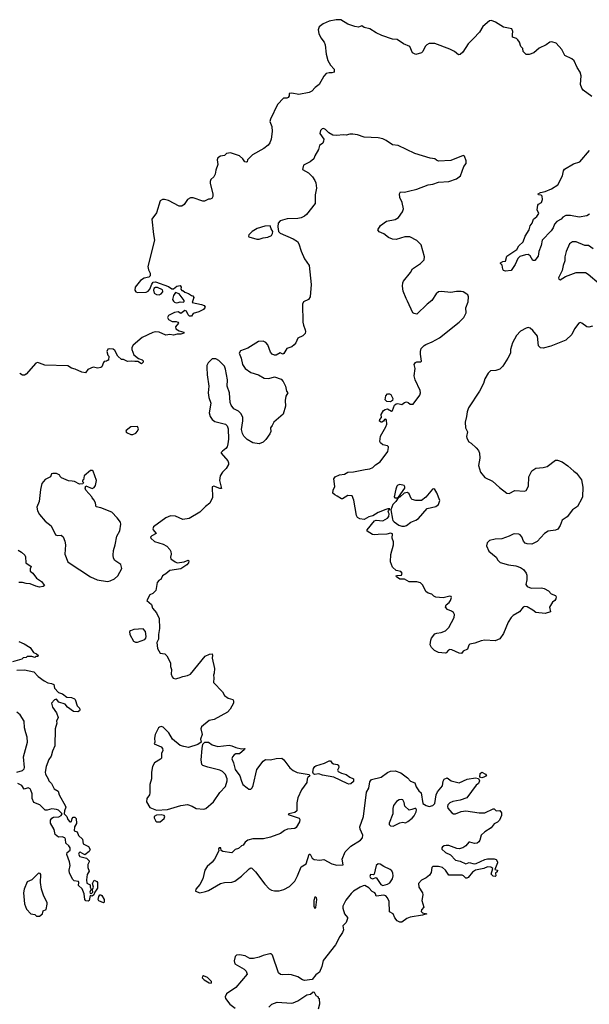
# Model space of a CAD drawing. Extents: x 2239781 to 2394849, y 665654 to 770575.
# Tile 143 of 147: x 2361405 to 2367443, y 732225 to 742661. Entities that reach past the tile are written whole.
import ezdxf

# ---------------------------------------------------------------- set-up
doc = ezdxf.new("R2010")
doc.units = 0

msp = doc.modelspace()

# ---------------------------------------------------------------- linework, layer by layer
at = {"layer": '0CON10XD'}
for points in [[(2367468, 741848), (2367376, 741915), (2367362, 741935), (2367350, 741975), (2367356, 742065), (2367346, 742105), (2367313, 742155), (2367284, 742224), (2367258, 742245), (2367182, 742282), (2367152, 742345), (2367091, 742411), (2367045, 742426), (2367025, 742424), (2366984, 742396), (2366910, 742360), (2366855, 742308), (2366805, 742292), (2366775, 742292), (2366743, 742325), (2366737, 742355), (2366718, 742375), (2366702, 742422), (2366686, 742446), (2366671, 742461), (2366630, 742475), (2366627, 742503), (2366632, 742535), (2366623, 742563), (2366535, 742581), (2366450, 742635), (2366405, 742654), (2366385, 742648), (2366315, 742588), (2366280, 742530), (2366215, 742462), (2366160, 742405), (2366103, 742315), (2366075, 742291), (2366055, 742290), (2366015, 742322), (2365965, 742348), (2365805, 742407), (2365775, 742410), (2365745, 742407), (2365722, 742395), (2365703, 742375), (2365680, 742325), (2365665, 742311), (2365605, 742291), (2365570, 742310), (2365542, 742375), (2365475, 742404), (2365405, 742452), (2365355, 742456), (2365244, 742494), (2365182, 742522), (2365115, 742564), (2365055, 742579), (2365030, 742595), (2364995, 742583), (2364957, 742587), (2364885, 742612), (2364808, 742658), (2364759, 742661), (2364685, 742644), (2364622, 742618), (2364581, 742585), (2364568, 742555), (2364575, 742516), (2364597, 742467), (2364632, 742422), (2364644, 742395), (2364654, 742295), (2364670, 742230), (2364698, 742178), (2364740, 742135), (2364740, 742105), (2364715, 742097), (2364685, 742099), (2364655, 742091), (2364629, 742061), (2364580, 741975), (2364538, 741942), (2364503, 741905), (2364475, 741889), (2364365, 741868), (2364288, 741882), (2364261, 741879), (2364261, 741855), (2364250, 741835), (2364235, 741829), (2364202, 741829), (2364137, 741763), (2364062, 741608), (2364058, 741582), (2364077, 741527), (2364080, 741475), (2364071, 741395), (2364055, 741355), (2364038, 741332), (2363994, 741296), (2363873, 741227), (2363821, 741175), (2363815, 741153), (2363805, 741149), (2363791, 741155), (2363772, 741185), (2363735, 741217), (2363640, 741250), (2363596, 741244), (2363575, 741223), (2363535, 741214), (2363506, 741195), (2363499, 741175), (2363504, 741126), (2363483, 741065), (2363478, 741025), (2363462, 740995), (2363432, 740968), (2363423, 740945), (2363424, 740925), (2363453, 740815), (2363453, 740787), (2363443, 740767), (2363425, 740758), (2363405, 740757), (2363365, 740737), (2363345, 740736), (2363245, 740772), (2363215, 740771), (2363185, 740754), (2363147, 740703), (2363125, 740683), (2363095, 740686), (2362981, 740745), (2362940, 740755), (2362920, 740755), (2362895, 740740), (2362856, 740614), (2362806, 740545), (2362823, 740385), (2362835, 740325), (2362763, 740045), (2362769, 740009), (2362788, 739975), (2362789, 739945), (2362775, 739931), (2362725, 739922), (2362685, 739898), (2362629, 739825), (2362626, 739795), (2362638, 739778), (2362655, 739771), (2362746, 739774), (2362766, 739784), (2362784, 739805), (2362805, 739858), (2362820, 739880), (2362844, 739884), (2362982, 739832), (2363018, 739808), (2363035, 739808), (2363072, 739835), (2363105, 739842), (2363118, 739825), (2363113, 739803), (2363125, 739790), (2363135, 739790), (2363155, 739772), (2363195, 739760), (2363225, 739738)], [(2364935, 741449), (2364905, 741449), (2364865, 741437), (2364835, 741441), (2364765, 741432), (2364725, 741437), (2364682, 741462), (2364645, 741498), (2364626, 741506), (2364610, 741505), (2364592, 741485), (2364588, 741455), (2364628, 741395), (2364627, 741373), (2364617, 741353), (2364583, 741327), (2364572, 741285), (2364533, 741217), (2364522, 741185), (2364485, 741154), (2364415, 741120), (2364404, 741074), (2364466, 741036), (2364509, 740995), (2364535, 740958), (2364545, 740930), (2364552, 740875), (2364536, 740804), (2364537, 740713), (2364446, 740595), (2364423, 740577), (2364389, 740561), (2364355, 740554), (2364240, 740550), (2364165, 740529), (2364146, 740505), (2364141, 740465), (2364150, 740415), (2364165, 740398), (2364305, 740339), (2364350, 740310), (2364363, 740285), (2364387, 740207), (2364425, 740125), (2364473, 740055), (2364493, 739853), (2364484, 739725), (2364466, 739695), (2364415, 739671), (2364402, 739645), (2364405, 739455), (2364412, 739422), (2364432, 739375), (2364436, 739355), (2364431, 739335), (2364405, 739309), (2364354, 739286), (2364332, 739235), (2364316, 739215), (2364290, 739195), (2364235, 739176), (2364205, 739123), (2364195, 739117), (2364165, 739131), (2364124, 739106), (2364105, 739104), (2364082, 739115), (2364065, 739136), (2364037, 739215), (2364015, 739238), (2363985, 739254), (2363935, 739249), (2363822, 739178), (2363786, 739166), (2363745, 739152), (2363732, 739125), (2363752, 739075), (2363766, 739005), (2363794, 738965), (2363855, 738921), (2363935, 738896), (2363995, 738862), (2364045, 738859), (2364105, 738874), (2364175, 738850), (2364199, 738825), (2364221, 738775), (2364234, 738725), (2364247, 738705), (2364225, 738670), (2364220, 738625), (2364224, 738565), (2364199, 738481), (2364099, 738395), (2364082, 738358), (2364063, 738335), (2364066, 738295), (2364055, 738272), (2364015, 738212), (2363986, 738184), (2363945, 738164), (2363875, 738177), (2363815, 738210), (2363780, 738245), (2363766, 738274), (2363757, 738317), (2363772, 738408), (2363771, 738445), (2363754, 738484), (2363725, 738512), (2363675, 738536), (2363647, 738575), (2363636, 738605), (2363630, 738705), (2363606, 738776), (2363607, 738845), (2363588, 738955), (2363575, 738989), (2363515, 739049), (2363485, 739066), (2363445, 739066), (2363404, 739025), (2363389, 738995), (2363388, 738975), (2363392, 738895), (2363411, 738775), (2363404, 738705), (2363410, 738655), (2363430, 738595), (2363414, 738495), (2363424, 738455), (2363444, 738424), (2363475, 738402), (2363588, 738375), (2363604, 738355), (2363614, 738325), (2363620, 738215), (2363612, 738165), (2363604, 738135), (2363590, 738115), (2363555, 738088), (2363542, 738075), (2363542, 738065), (2363612, 737985), (2363620, 737965), (2363619, 737945), (2363595, 737903), (2363554, 737866), (2363529, 737825), (2363524, 737775), (2363545, 737693), (2363525, 737692), (2363464, 737716), (2363445, 737710), (2363448, 737595), (2363422, 737535), (2363375, 737502), (2363315, 737442), (2363200, 737375), (2363135, 737364), (2363057, 737397), (2363005, 737403), (2362955, 737382), (2362824, 737285), (2362818, 737265), (2362821, 737255), (2362852, 737215), (2362805, 737192), (2362793, 737175), (2362797, 737165), (2362835, 737129), (2362925, 737102), (2362965, 737082), (2362998, 737045), (2363007, 737025), (2363010, 736995), (2363002, 736965), (2363007, 736947), (2363053, 736913), (2363074, 736904), (2363147, 736913), (2363192, 736932), (2363199, 736925), (2363193, 736905), (2363176, 736884), (2363115, 736840), (2362995, 736824), (2362955, 736787), (2362918, 736765), (2362903, 736727), (2362885, 736720), (2362864, 736695), (2362850, 736610), (2362815, 736580), (2362784, 736565), (2362752, 736505), (2362803, 736463), (2362812, 736422), (2362855, 736374), (2362882, 736315), (2362887, 736207), (2362876, 736145), (2362876, 736095), (2362859, 736061), (2362866, 735995), (2362895, 735948), (2362945, 735939), (2362965, 735920), (2363002, 735845), (2363004, 735805), (2363014, 735774), (2363011, 735725), (2363020, 735695), (2363033, 735683), (2363055, 735676), (2363094, 735684), (2363135, 735699), (2363185, 735709), (2363215, 735725), (2363371, 735915), (2363416, 735936), (2363445, 735938), (2363450, 735925), (2363444, 735894), (2363469, 735785), (2363467, 735735), (2363458, 735715), (2363462, 735685), (2363458, 735635), (2363555, 735538), (2363577, 735497), (2363615, 735471), (2363666, 735456), (2363673, 735443), (2363670, 735415), (2363636, 735354), (2363608, 735322), (2363468, 735242), (2363415, 735232), (2363334, 735165), (2363324, 735145), (2363338, 735085), (2363321, 735035), (2363328, 735002), (2363295, 734979), (2363195, 734948), (2363145, 734959), (2363105, 734968), (2363024, 735034), (2362985, 735101), (2362925, 735161), (2362905, 735169), (2362886, 735164), (2362876, 735154), (2362841, 735085), (2362834, 735044), (2362838, 735005), (2362830, 734985), (2362905, 734954), (2362920, 734935), (2362923, 734915), (2362907, 734885), (2362907, 734835), (2362897, 734823), (2362834, 734786), (2362814, 734746), (2362801, 734685), (2362804, 734615), (2362784, 734555), (2362786, 734465), (2362780, 734445), (2362754, 734405), (2362751, 734371), (2362785, 734312), (2362855, 734284), (2362972, 734288), (2363115, 734332), (2363185, 734341), (2363235, 734326), (2363275, 734302), (2363357, 734293), (2363379, 734301), (2363460, 734370), (2363525, 734469), (2363586, 734535), (2363606, 734595), (2363604, 734616), (2363585, 734662), (2363555, 734693), (2363525, 734707), (2363398, 734738), (2363345, 734757), (2363335, 734768), (2363330, 734815), (2363338, 734935), (2363348, 734982), (2363368, 735002), (2363405, 735002), (2363446, 734976), (2363505, 734956), (2363625, 734972), (2363655, 734966), (2363695, 734947), (2363755, 734932), (2363790, 734935), (2363788, 734925), (2363735, 734880), (2363695, 734878), (2363680, 734870), (2363661, 734849), (2363653, 734825), (2363671, 734785), (2363689, 734715), (2363740, 734645), (2363755, 734590), (2363772, 734555), (2363818, 734518), (2363835, 734506), (2363854, 734506), (2363870, 734520), (2363881, 734545), (2363918, 734715), (2363985, 734802), (2364012, 734818), (2364065, 734817), (2364125, 734829), (2364185, 734833), (2364205, 734817), (2364270, 734730), (2364303, 734703), (2364345, 734683), (2364475, 734660), (2364480, 734645), (2364460, 734630), (2364451, 734615), (2364447, 734575), (2364393, 734497), (2364353, 734415), (2364341, 734359), (2364341, 734275), (2364322, 734258), (2364257, 734245), (2364252, 734235), (2364367, 734197), (2364376, 734185), (2364370, 734160), (2364335, 734100), (2364321, 734089), (2364245, 734081), (2364213, 734067), (2364170, 734035), (2364064, 733996), (2363988, 733978), (2363875, 733978), (2363825, 733966), (2363796, 733945), (2363775, 733911), (2363755, 733903), (2363724, 733876), (2363690, 733865), (2363655, 733830), (2363558, 733845), (2363542, 733855), (2363538, 733885), (2363520, 733885), (2363514, 733874), (2363517, 733853), (2363470, 733765), (2363445, 733730), (2363394, 733685), (2363366, 733645), (2363346, 733555), (2363314, 733496), (2363272, 733445), (2363270, 733425), (2363315, 733408), (2363375, 733419), (2363405, 733430), (2363535, 733506), (2363575, 733516), (2363655, 733520), (2363685, 733530), (2363755, 733584), (2363838, 733662), (2363855, 733670), (2363865, 733668), (2363905, 733628), (2364005, 733498), (2364049, 733449), (2364074, 733434), (2364105, 733426), (2364155, 733429), (2364205, 733443), (2364265, 733472), (2364321, 733529), (2364351, 733585), (2364389, 733681), (2364442, 733715), (2364475, 733816), (2364485, 733816), (2364505, 733775), (2364525, 733759), (2364585, 733754), (2364628, 733758), (2364715, 733714), (2364765, 733701), (2364835, 733704), (2364822, 733765), (2364855, 733840), (2364915, 733901), (2365017, 733963), (2365040, 733990), (2365044, 734016), (2365015, 734082), (2365012, 734105), (2365050, 734215), (2365080, 734475), (2365106, 734515), (2365116, 734584), (2365134, 734606), (2365235, 734632), (2365305, 734682), (2365335, 734696), (2365385, 734698), (2365445, 734680), (2365516, 734626), (2365549, 734589), (2365593, 734573), (2365609, 734529), (2365637, 734487), (2365660, 734465), (2365678, 734355), (2365712, 734332), (2365745, 734323), (2365785, 734331), (2365806, 734354), (2365820, 734445), (2365834, 734476), (2365888, 734542), (2365895, 734590), (2365905, 734610), (2365936, 734626), (2365978, 734592), (2366065, 734572), (2366149, 734611), (2366235, 734624), (2366267, 734617), (2366280, 734595), (2366270, 734565), (2366243, 734547), (2366146, 734414), (2366075, 734389), (2365996, 734374), (2365965, 734359), (2365945, 734340), (2365938, 734322), (2365942, 734305), (2365987, 734255), (2366005, 734244), (2366025, 734243), (2366085, 734270), (2366135, 734274), (2366274, 734256), (2366335, 734254), (2366425, 734297), (2366436, 734296), (2366455, 734274), (2366495, 734278), (2366511, 734255), (2366512, 734225), (2366490, 734175), (2366470, 734155), (2366433, 734137), (2366403, 734095), (2366336, 734054), (2366295, 734019), (2366284, 733965), (2366272, 733948)], [(2367475, 739411), (2367438, 739402), (2367415, 739407), (2367365, 739446), (2367345, 739452), (2367332, 739445), (2367285, 739383), (2367256, 739325), (2367195, 739263), (2367035, 739202), (2366955, 739181), (2366925, 739184), (2366903, 739203), (2366895, 739305), (2366845, 739368), (2366815, 739392), (2366795, 739398), (2366775, 739392), (2366715, 739359), (2366670, 739315), (2366630, 739235), (2366606, 739165), (2366608, 739125), (2366578, 739072), (2366525, 738987), (2366496, 738955), (2366452, 738942), (2366395, 738940), (2366369, 738915), (2366336, 738855), (2366323, 738805), (2366278, 738722), (2366162, 738548), (2366147, 738505), (2366142, 738455), (2366127, 738395), (2366129, 738335), (2366151, 738291), (2366142, 738242), (2366144, 738224), (2366167, 738187), (2366192, 738172), (2366245, 738122), (2366267, 738095), (2366280, 738065), (2366284, 738015), (2366270, 737935), (2366290, 737865), (2366337, 737807), (2366415, 737771), (2366491, 737701), (2366567, 737643), (2366595, 737639), (2366655, 737669), (2366755, 737664), (2366775, 737672), (2366799, 737715), (2366802, 737815), (2366835, 737878), (2366875, 737909), (2366955, 737914), (2366995, 737926), (2367085, 737993), (2367105, 737993), (2367155, 737973), (2367215, 737933), (2367278, 737875), (2367307, 737856), (2367360, 737785), (2367374, 737705), (2367370, 737605), (2367364, 737585), (2367318, 737502), (2367265, 737465), (2367209, 737391), (2367155, 737355), (2367135, 737301), (2367108, 737262), (2367085, 737249), (2367005, 737241), (2366969, 737215), (2366889, 737131), (2366835, 737101), (2366785, 737104), (2366763, 737113), (2366744, 737134), (2366728, 737178), (2366711, 737201), (2366695, 737209), (2366655, 737211), (2366635, 737208), (2366594, 737185), (2366517, 737157), (2366445, 737154), (2366385, 737141), (2366361, 737115), (2366354, 737084), (2366378, 737028), (2366455, 736965), (2366474, 736934), (2366498, 736908), (2366585, 736882), (2366665, 736873), (2366713, 736855), (2366744, 736834), (2366773, 736795), (2366780, 736775), (2366779, 736725), (2366769, 736675), (2366783, 736653), (2366825, 736634), (2366935, 736640), (2366965, 736632), (2367009, 736609), (2367037, 736577), (2367085, 736557), (2367091, 736545), (2367088, 736522), (2367078, 736505), (2367054, 736486), (2367022, 736435), (2367030, 736385), (2366974, 736366), (2366875, 736378), (2366845, 736404), (2366785, 736436), (2366755, 736442), (2366740, 736435), (2366702, 736385), (2366634, 736346), (2366614, 736326), (2366584, 736275), (2366534, 736155), (2366495, 736099), (2366445, 736079), (2366335, 736084), (2366295, 736079), (2366228, 736052), (2366177, 736043), (2366167, 736033), (2366151, 735989), (2366105, 735967), (2366088, 735942), (2366062, 735945), (2365985, 735981), (2365965, 735984), (2365951, 735979), (2365925, 735951), (2365915, 735948), (2365845, 735955), (2365801, 735975), (2365769, 736005), (2365756, 736035), (2365763, 736085), (2365770, 736105), (2365807, 736153), (2365825, 736160), (2365874, 736164), (2365917, 736183), (2365955, 736218), (2366011, 736325), (2366014, 736355), (2366005, 736377), (2365983, 736393), (2365939, 736409), (2365920, 736435), (2365925, 736458), (2365959, 736485), (2365972, 736505), (2365981, 736535), (2365978, 736548), (2365965, 736551), (2365895, 736533), (2365815, 736540), (2365795, 736550), (2365773, 736573), (2365735, 736583), (2365710, 736600), (2365678, 736668), (2365655, 736693), (2365615, 736703), (2365532, 736702), (2365485, 736730), (2365435, 736731), (2365398, 736755), (2365397, 736765), (2365405, 736771), (2365452, 736775), (2365460, 736795), (2365445, 736813), (2365395, 736824), (2365357, 736857), (2365334, 736914), (2365338, 736992), (2365366, 737096), (2365366, 737125), (2365354, 737165), (2365355, 737210), (2365335, 737218), (2365295, 737209), (2365206, 737204), (2365165, 737201), (2365145, 737206), (2365090, 737240), (2365089, 737255), (2365165, 737349), (2365185, 737355), (2365255, 737348), (2365304, 737376), (2365318, 737395), (2365320, 737425), (2365311, 737445), (2365313, 737457), (2365330, 737475), (2365307, 737477), (2365285, 737470), (2365205, 737436), (2365149, 737401), (2365105, 737392), (2365055, 737365), (2365009, 737369), (2364987, 737385), (2364976, 737406), (2364947, 737567), (2364928, 737615), (2364885, 737618), (2364827, 737583), (2364815, 737582), (2364772, 737612), (2364744, 737624), (2364724, 737644), (2364729, 737675), (2364746, 737714), (2364734, 737795), (2364748, 737815), (2364794, 737836), (2364847, 737843), (2364885, 737866), (2364945, 737870), (2365068, 737892), (2365115, 737901), (2365148, 737915), (2365177, 737943), (2365225, 737974), (2365306, 738085), (2365316, 738125), (2365313, 738135), (2365304, 738144), (2365255, 738156), (2365230, 738175), (2365221, 738191), (2365231, 738245), (2365286, 738344), (2365296, 738375), (2365293, 738415), (2365286, 738426), (2365272, 738425), (2365261, 738405), (2365245, 738396), (2365235, 738395), (2365220, 738405), (2365221, 738425), (2365239, 738445), (2365238, 738475), (2365263, 738517), (2365279, 738531), (2365305, 738537), (2365345, 738513), (2365355, 738517), (2365379, 738575), (2365395, 738589), (2365415, 738594), (2365455, 738584), (2365485, 738604), (2365505, 738609), (2365524, 738604), (2365545, 738586), (2365575, 738587), (2365645, 738680), (2365654, 738705), (2365651, 738731), (2365597, 738845), (2365588, 738885), (2365596, 738965), (2365587, 739005), (2365601, 739029), (2365615, 739036), (2365655, 739034), (2365665, 739042), (2365653, 739115), (2365654, 739145), (2365662, 739175), (2365694, 739206), (2365711, 739219), (2365778, 739245), (2365855, 739289), (2366064, 739455), (2366114, 739505), (2366138, 739555), (2366133, 739607), (2366159, 739671), (2366161, 739725), (2366155, 739744), (2366145, 739753), (2366105, 739776), (2366085, 739780), (2366035, 739781), (2365975, 739771), (2365875, 739781), (2365845, 739778), (2365819, 739755), (2365774, 739685), (2365724, 739646), (2365615, 739541), (2365585, 739546), (2365571, 739555), (2365517, 739677), (2365500, 739705), (2365471, 739785), (2365463, 739835), (2365467, 739873), (2365475, 739891), (2365548, 739982), (2365570, 740020), (2365653, 740075), (2365693, 740117), (2365695, 740148), (2365660, 740275), (2365615, 740320), (2365539, 740359), (2365489, 740361), (2365395, 740331), (2365355, 740334), (2365315, 740354), (2365265, 740390), (2365214, 740414), (2365200, 740435), (2365231, 740479), (2365292, 740525), (2365385, 740544), (2365421, 740565), (2365461, 740625), (2365473, 740657), (2365460, 740725), (2365433, 740775), (2365430, 740815), (2365443, 740837), (2365485, 740834), (2365528, 740842), (2365615, 740863), (2365735, 740909), (2365785, 740918), (2365845, 740938), (2365954, 740946), (2366035, 740973), (2366078, 741005), (2366112, 741105), (2366138, 741135), (2366138, 741165), (2366120, 741215), (2366105, 741222), (2365975, 741170), (2365845, 741162), (2365822, 741172), (2365807, 741187), (2365755, 741192), (2365595, 741244), (2365416, 741326), (2365355, 741336), (2365291, 741381), (2365255, 741398), (2365205, 741409), (2365055, 741416), (2364985, 741441), (2364935, 741449)], [(2367445, 740600), (2367415, 740582), (2367335, 740569), (2367245, 740587), (2367195, 740586), (2367163, 740567), (2367144, 740545), (2367098, 740522), (2367075, 740495), (2367060, 740455), (2367038, 740422), (2366942, 740325), (2366934, 740266), (2366909, 740205), (2366900, 740155), (2366865, 740110), (2366845, 740110), (2366815, 740158), (2366795, 740171), (2366765, 740170), (2366708, 740152), (2366685, 740130), (2366657, 740065), (2366615, 740004), (2366555, 739996), (2366535, 740002), (2366526, 740015), (2366518, 740058), (2366500, 740075), (2366500, 740085), (2366525, 740098), (2366555, 740102), (2366570, 740155), (2366674, 740225), (2366697, 740263), (2366741, 740305), (2366763, 740367), (2366804, 740435), (2366816, 740475), (2366837, 740503), (2366851, 740545), (2366888, 740575), (2366908, 740605), (2366891, 740645), (2366898, 740695), (2366904, 740706), (2366936, 740724), (2366948, 740755), (2366942, 740792), (2366932, 740802), (2366903, 740803), (2366900, 740815), (2366925, 740828), (2366975, 740839), (2367042, 740868), (2367108, 740912), (2367158, 741005), (2367171, 741059), (2367181, 741075), (2367276, 741134), (2367341, 741155), (2367445, 741276)], [(2363945, 740334), (2363985, 740349), (2364035, 740356), (2364075, 740374), (2364086, 740395), (2364088, 740415), (2364069, 740445), (2364060, 740475), (2364003, 740473), (2363923, 740447), (2363868, 740415), (2363835, 740380), (2363830, 740365), (2363835, 740360), (2363920, 740335), (2363945, 740334)], [(2367485, 740232), (2367435, 740266), (2367395, 740269), (2367305, 740307), (2367265, 740306), (2367232, 740285), (2367197, 740203), (2367184, 740146), (2367185, 740105), (2367165, 740055), (2367156, 740004), (2367117, 739925), (2367119, 739909), (2367135, 739902), (2367192, 739939), (2367305, 739981), (2367401, 739981), (2367431, 739965), (2367547, 739865)], [(2362885, 739744), (2362904, 739755), (2362921, 739775), (2362924, 739785), (2362918, 739798), (2362865, 739822), (2362845, 739821), (2362828, 739812), (2362822, 739795), (2362832, 739761), (2362855, 739747), (2362885, 739744)], [(2363225, 739738), (2363240, 739735), (2363252, 739715), (2363232, 739662), (2363333, 739643), (2363361, 739631), (2363372, 739615), (2363355, 739590), (2363305, 739563), (2363245, 739548), (2363225, 739520), (2363205, 739520), (2363191, 739531), (2363175, 739570), (2363155, 739578), (2363115, 739548), (2363085, 739564), (2363045, 739559), (2362984, 739526), (2362973, 739505), (2362984, 739484), (2363023, 739463), (2363063, 739463), (2363080, 739455), (2363090, 739445), (2363058, 739405), (2363062, 739385), (2363095, 739363), (2363145, 739350), (2363145, 739340), (2363113, 739327), (2363075, 739328), (2363035, 739316), (2362995, 739324), (2362955, 739318), (2362885, 739350), (2362845, 739354), (2362815, 739346), (2362705, 739292), (2362608, 739212), (2362593, 739185), (2362594, 739166), (2362615, 739109), (2362665, 739070), (2362703, 739055), (2362713, 739045), (2362715, 739030), (2362695, 739012), (2362659, 739039), (2362625, 739037), (2362587, 739043), (2362549, 739039), (2362505, 739058), (2362485, 739060), (2362444, 739094), (2362413, 739153), (2362395, 739167), (2362355, 739173), (2362341, 739169), (2362328, 739145), (2362340, 739105), (2362350, 739095), (2362348, 739052), (2362335, 739050), (2362325, 739040), (2362302, 739038), (2362292, 739028), (2362277, 738983), (2362267, 738973), (2362235, 738968), (2362185, 738978), (2362127, 738953), (2362102, 738918), (2362065, 738924), (2361995, 738956), (2361955, 738968), (2361915, 738993), (2361670, 739000), (2361615, 739022), (2361595, 739026), (2361575, 739021), (2361475, 738902), (2361455, 738892), (2361435, 738892), (2361405, 738910)], [(2363065, 739660), (2363085, 739663), (2363105, 739672), (2363142, 739668), (2363150, 739675), (2363148, 739685), (2363096, 739756), (2363055, 739768), (2363034, 739736), (2363026, 739695), (2363035, 739677), (2363047, 739667), (2363065, 739660)], [(2365335, 738612), (2365295, 738615), (2365280, 738630), (2365285, 738675), (2365305, 738697), (2365325, 738697), (2365338, 738688), (2365359, 738645), (2365357, 738625), (2365335, 738612)], [(2362605, 738264), (2362635, 738279), (2362655, 738301), (2362664, 738325), (2362655, 738350), (2362585, 738346), (2362533, 738305), (2362530, 738295), (2362536, 738286), (2362585, 738266), (2362605, 738264)], [(2362335, 736706), (2362365, 736714), (2362410, 736735), (2362444, 736765), (2362487, 736845), (2362479, 736885), (2362415, 736929), (2362401, 736955), (2362396, 736985), (2362398, 737035), (2362418, 737095), (2362434, 737185), (2362467, 737243), (2362477, 737315), (2362474, 737334), (2362440, 737380), (2362381, 737441), (2362265, 737488), (2362217, 737497), (2362210, 737535), (2362195, 737570), (2362172, 737592), (2362170, 737605), (2362108, 737675), (2362098, 737695), (2362105, 737720), (2362175, 737693), (2362195, 737701), (2362208, 737722), (2362221, 737775), (2362185, 737876), (2362175, 737884), (2362155, 737884), (2362088, 737825), (2362080, 737785), (2362070, 737775), (2362070, 737765), (2362080, 737755), (2362075, 737740), (2362038, 737738), (2361987, 737767), (2361962, 737768), (2361923, 737773), (2361850, 737805), (2361835, 737820), (2361830, 737835), (2361795, 737852), (2361755, 737852), (2361744, 737846), (2361733, 737817), (2361674, 737786), (2361641, 737745), (2361625, 737680), (2361610, 737555), (2361588, 737495), (2361594, 737455), (2361616, 737415), (2361675, 737345), (2361739, 737295), (2361785, 737201), (2361805, 737194), (2361845, 737196), (2361865, 737178), (2361883, 737135), (2361890, 737095), (2361884, 736995), (2361916, 736916), (2361928, 736905), (2362155, 736754), (2362226, 736724), (2362335, 736706)], [(2365383, 737593), (2365405, 737593), (2365420, 737600), (2365486, 737694), (2365489, 737709), (2365482, 737722), (2365435, 737736), (2365415, 737728), (2365404, 737715), (2365391, 737685), (2365374, 737605), (2365383, 737593)], [(2365485, 737293), (2365505, 737300), (2365551, 737335), (2365604, 737356), (2365633, 737375), (2365725, 737480), (2365815, 737501), (2365846, 737524), (2365858, 737565), (2365828, 737645), (2365805, 737680), (2365795, 737687), (2365782, 737685), (2365711, 737599), (2365664, 737566), (2365605, 737565), (2365565, 737575), (2365553, 737585), (2365535, 737636), (2365515, 737649), (2365479, 737641), (2365435, 737601), (2365416, 737594), (2365392, 737555), (2365359, 737521), (2365340, 737465), (2365357, 737367), (2365362, 737352), (2365375, 737338), (2365425, 737303), (2365454, 737294), (2365485, 737293)], [(2361389, 737039), (2361426, 737016), (2361458, 736985), (2361466, 736966), (2361472, 736905), (2361528, 736865), (2361518, 736842), (2361518, 736815), (2361543, 736793), (2361585, 736741), (2361635, 736707), (2361667, 736663), (2361655, 736652), (2361615, 736647), (2361575, 736656), (2361515, 736683), (2361475, 736685), (2361435, 736697), (2361395, 736697)], [(2362655, 736063), (2362730, 736090), (2362744, 736106), (2362747, 736125), (2362739, 736175), (2362715, 736204), (2362615, 736199), (2362580, 736185), (2362570, 736175), (2362572, 736145), (2362612, 736075), (2362634, 736064), (2362655, 736063)], [(2361395, 736070), (2361452, 736045), (2361515, 736008), (2361552, 735952), (2361585, 735940), (2361600, 735925), (2361598, 735912), (2361575, 735910), (2361565, 735902), (2361535, 735910), (2361485, 735910), (2361475, 735900), (2361443, 735897), (2361427, 735883), (2361330, 735855)], [(2361375, 735768), (2361455, 735770), (2361555, 735748), (2361601, 735701), (2361665, 735653), (2361705, 735632), (2361744, 735624), (2361766, 735616), (2361774, 735575), (2361815, 735530), (2361860, 735515), (2361905, 735479), (2361955, 735476), (2361985, 735462), (2361992, 735455), (2362015, 735390), (2362040, 735365), (2362042, 735345), (2362040, 735335), (2362020, 735325), (2361975, 735328), (2361913, 735375), (2361887, 735405), (2361819, 735429), (2361795, 735458), (2361775, 735452), (2361742, 735415), (2361754, 735375), (2361794, 735314), (2361814, 735265), (2361796, 735225), (2361798, 735205), (2361781, 735145), (2361779, 734965), (2361752, 734908), (2361738, 734855), (2361715, 734820), (2361685, 734745), (2361676, 734685), (2361679, 734665), (2361708, 734615), (2361713, 734593), (2361744, 734565), (2361770, 734510), (2361813, 734483), (2361824, 734445), (2361891, 734325), (2361894, 734315), (2361880, 734275), (2361878, 734245), (2361904, 734215), (2361914, 734185), (2361935, 734160), (2361945, 734158), (2361956, 734164), (2361960, 734195), (2361972, 734208), (2361988, 734208), (2362003, 734195), (2362008, 734142), (2361987, 734105), (2361982, 734065), (2362013, 734053), (2362028, 734015), (2362071, 733975), (2362078, 733925), (2362135, 733896), (2362153, 733865), (2362143, 733845), (2362095, 733808), (2362045, 733836), (2362035, 733832), (2362029, 733815), (2362042, 733792), (2362115, 733774), (2362140, 733745), (2362142, 733735), (2362128, 733705), (2362128, 733675), (2362143, 733635), (2362120, 733600), (2362112, 733545), (2362118, 733508), (2362152, 733492), (2362151, 733465), (2362162, 733445), (2362150, 733415), (2362152, 733402), (2362165, 733400), (2362180, 733415), (2362178, 733442), (2362188, 733465), (2362177, 733505), (2362195, 733540), (2362222, 733525), (2362229, 733515), (2362231, 733455), (2362200, 733415), (2362190, 733385), (2362175, 733370), (2362152, 733378), (2362140, 733325), (2362132, 733318), (2362105, 733320), (2362097, 733335), (2362090, 733395), (2362068, 733448), (2362030, 733485), (2362032, 733515), (2362028, 733525), (2361984, 733534), (2361969, 733549), (2361934, 733615), (2361929, 733645), (2361939, 733695), (2361933, 733735), (2361906, 733814), (2361910, 733835), (2361942, 733858), (2361939, 733885), (2361926, 733905), (2361893, 733933), (2361891, 733975), (2361885, 733989), (2361855, 734000), (2361815, 733996), (2361782, 734025), (2361769, 734079), (2361732, 734145), (2361732, 734175), (2361745, 734198), (2361765, 734207), (2361819, 734211), (2361845, 734226), (2361857, 734245), (2361815, 734282), (2361795, 734291), (2361745, 734297), (2361695, 734281), (2361675, 734284), (2361618, 734338), (2361556, 734365), (2361536, 734406), (2361537, 734455), (2361523, 734495), (2361515, 734508), (2361495, 734518), (2361454, 734504), (2361428, 734545), (2361386, 734566)], [(2361375, 734684), (2361436, 734704), (2361451, 734719), (2361457, 734735), (2361447, 734847), (2361487, 735005), (2361483, 735055), (2361472, 735102), (2361456, 735155), (2361452, 735225), (2361412, 735292), (2361375, 735321)], [(2364895, 734559), (2364875, 734564), (2364735, 734631), (2364615, 734652), (2364575, 734666), (2364530, 734660), (2364518, 734669), (2364513, 734685), (2364521, 734725), (2364534, 734746), (2364545, 734751), (2364635, 734780), (2364685, 734806), (2364700, 734805), (2364714, 734784), (2364732, 734772), (2364775, 734767), (2364785, 734758), (2364787, 734735), (2364773, 734705), (2364782, 734692), (2364815, 734674), (2364865, 734661), (2364905, 734633), (2364943, 734615), (2364944, 734585), (2364915, 734562), (2364895, 734559)], [(2366305, 734627), (2366283, 734633), (2366285, 734670), (2366303, 734687), (2366342, 734665), (2366350, 734655), (2366352, 734645), (2366325, 734634), (2366305, 734627)], [(2365365, 734114), (2365435, 734150), (2365465, 734154), (2365495, 734149), (2365519, 734161), (2365565, 734197), (2365587, 734223), (2365607, 734265), (2365610, 734285), (2365605, 734300), (2365595, 734302), (2365562, 734288), (2365535, 734284), (2365486, 734325), (2365479, 734365), (2365465, 734391), (2365455, 734396), (2365428, 734392), (2365400, 734375), (2365368, 734332), (2365360, 734300), (2365359, 734245), (2365322, 734145), (2365322, 734132), (2365335, 734117), (2365365, 734114)], [(2362858, 734158), (2362895, 734160), (2362937, 734193), (2362944, 734215), (2362937, 734225), (2362905, 734234), (2362855, 734229), (2362832, 734215), (2362831, 734201), (2362847, 734167), (2362858, 734158)], [(2366272, 733948), (2366255, 733933), (2366225, 733928), (2366178, 733945), (2366167, 733943), (2366135, 733906), (2366103, 733885), (2366065, 733872), (2366040, 733875), (2365955, 733907), (2365925, 733909), (2365904, 733906), (2365888, 733895), (2365878, 733885), (2365879, 733869), (2365918, 733835), (2365970, 733810), (2366025, 733751), (2366075, 733741), (2366135, 733714), (2366171, 733729), (2366224, 733714), (2366245, 733716), (2366335, 733761), (2366365, 733767), (2366435, 733767), (2366455, 733758), (2366470, 733735), (2366470, 733725), (2366440, 733655), (2366470, 733645), (2366465, 733630), (2366450, 733615), (2366452, 733588), (2366445, 733580), (2366422, 733582), (2366402, 733605), (2366420, 733665), (2366399, 733679), (2366365, 733683), (2366324, 733664), (2366235, 733646), (2366203, 733625), (2366160, 733570), (2366145, 733562), (2366135, 733563), (2366108, 733588), (2366095, 733592), (2365955, 733592), (2365919, 733645), (2365885, 733674), (2365846, 733686), (2365784, 733686), (2365775, 733675), (2365768, 733622), (2365748, 733592), (2365715, 733565), (2365665, 733541), (2365634, 733505), (2365636, 733465), (2365674, 733405), (2365678, 733385), (2365666, 733325), (2365688, 733255), (2365663, 733227), (2365659, 733209), (2365674, 733194), (2365720, 733185), (2365675, 733170), (2365545, 733149), (2365509, 733135), (2365454, 733096), (2365435, 733094), (2365405, 733111), (2365383, 733143), (2365365, 733185), (2365324, 733204), (2365322, 733315), (2365305, 733353), (2365285, 733376), (2365265, 733383), (2365185, 733372), (2365178, 733395), (2365168, 733405), (2365140, 733420), (2365105, 733460), (2365064, 733484), (2365045, 733481), (2365015, 733466), (2364945, 733424), (2364919, 733401), (2364863, 733327), (2364830, 733265), (2364830, 733245), (2364849, 733185), (2364879, 733145), (2364880, 733135), (2364865, 733092), (2364830, 733055), (2364836, 733016), (2364826, 732985), (2364799, 732945), (2364754, 732855), (2364621, 732689), (2364606, 732625), (2364582, 732565), (2364543, 732537), (2364505, 732487), (2364425, 732478), (2364404, 732484), (2364355, 732516), (2364285, 732536), (2364255, 732542), (2364195, 732536), (2364170, 732540), (2364150, 732560), (2364085, 732747), (2364070, 732760), (2364055, 732761), (2363985, 732744), (2363945, 732724), (2363885, 732709), (2363845, 732712), (2363795, 732737), (2363735, 732749), (2363705, 732745), (2363690, 732730), (2363678, 732685), (2363684, 732655), (2363785, 732597), (2363806, 732575), (2363816, 732545), (2363697, 732403), (2363598, 732335), (2363582, 732305), (2363587, 732285), (2363634, 732225), (2363688, 732185)], [(2365255, 733484), (2365305, 733497), (2365327, 733513), (2365355, 733555), (2365363, 733585), (2365362, 733615), (2365349, 733639), (2365331, 733655), (2365265, 733685), (2365225, 733712), (2365205, 733714), (2365183, 733695), (2365164, 733606), (2365155, 733596), (2365125, 733601), (2365115, 733580), (2365125, 733564), (2365145, 733556), (2365185, 733568), (2365234, 733494), (2365255, 733484)], [(2361585, 733158), (2361615, 733160), (2361646, 733184), (2361654, 733216), (2361685, 733230), (2361698, 733285), (2361696, 733305), (2361662, 733372), (2361638, 733445), (2361627, 733515), (2361630, 733600), (2361621, 733611), (2361605, 733614), (2361534, 733546), (2361485, 733523), (2361452, 733445), (2361446, 733405), (2361455, 733290), (2361476, 733235), (2361525, 733183), (2361565, 733177), (2361585, 733158)], [(2362295, 733302), (2362245, 733322), (2362238, 733335), (2362243, 733367), (2362255, 733387), (2362265, 733387), (2362275, 733378), (2362300, 733335), (2362302, 733308), (2362295, 733302)], [(2364535, 733240), (2364545, 733250), (2364553, 733335), (2364552, 733355), (2364545, 733362), (2364535, 733360), (2364524, 733326), (2364522, 733265), (2364535, 733240)], [(2363435, 732450), (2363440, 732455), (2363438, 732465), (2363395, 732508), (2363355, 732528), (2363342, 732518), (2363340, 732505), (2363360, 732485), (2363415, 732452), (2363435, 732450)], [(2364046, 732194), (2364078, 732225), (2364135, 732246), (2364286, 732236), (2364305, 732239), (2364355, 732263), (2364450, 732325), (2364486, 732334), (2364515, 732358), (2364525, 732352), (2364545, 732320), (2364570, 732305), (2364570, 732295), (2364580, 732285), (2364582, 732225), (2364568, 732172)]]:
    msp.add_lwpolyline(points, dxfattribs=at)

doc.saveas('drawing.dxf')
